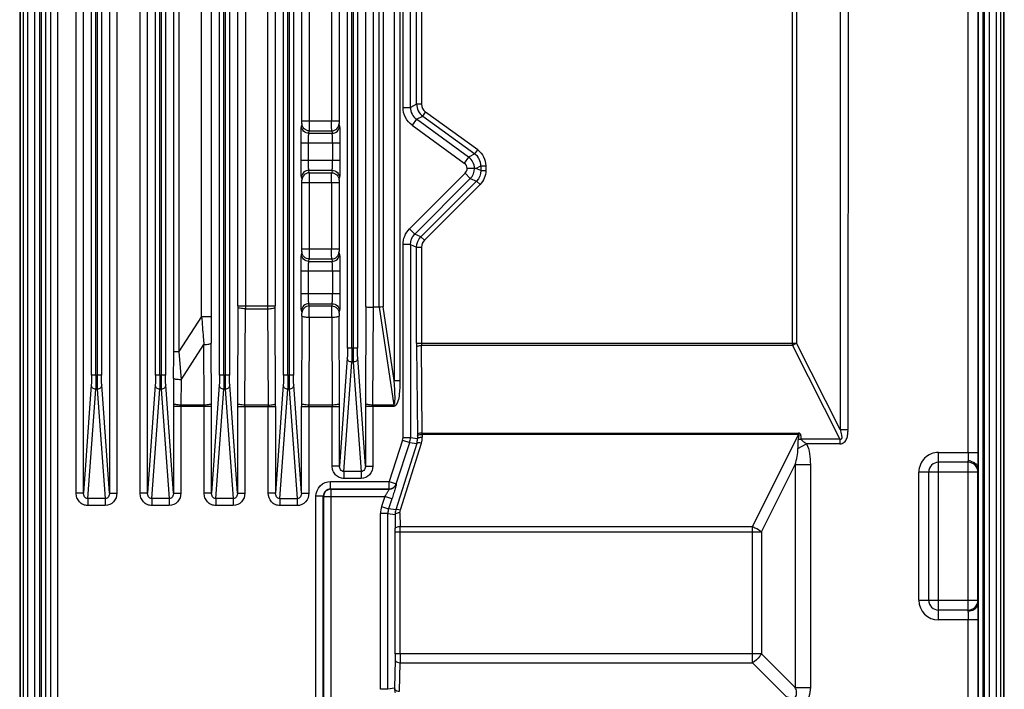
# Model space of a CAD drawing. Header units: inches. Extents: x 0 to 82.7, y 0 to 58.5.
# Tile 43 of 89: x 52.6 to 60.4, y 23.5 to 28.8. Entities that reach past the tile are written whole.
import ezdxf

# ---------------------------------------------------------------- set-up
doc = ezdxf.new("R2010")
doc.units = ezdxf.units.IN
doc.header["$LTSCALE"] = 4.547244
doc.header["$MEASUREMENT"] = 0
doc.layers.get('0').update_dxf_attribs({"linetype": 'CONTINUOUS'})

msp = doc.modelspace()

# ---------------------------------------------------------------- linework, layer by layer
at = {"color": 7, "linetype": 'CONTINUOUS'}
for p, q in [((52.5603, 34.5769), (52.5603, 22.589)), ((60.4343, 22.589), (60.4343, 34.5769)), ((52.5642, 33.4145), (52.5642, 20.2823)), ((52.5879, 33.4145), (52.5879, 20.2823)), ((52.6235, 33.4145), (52.6235, 20.2823)), ((60.3712, 20.2823), (60.3712, 33.4145)), ((60.4068, 20.2823), (60.4068, 33.4145)), ((60.4305, 20.2823), (60.4305, 33.4145)), ((52.6821, 20.812), (52.6821, 33.0816)), ((52.7175, 33.0816), (52.7175, 20.812)), ((52.7314, 33.0816), (52.7314, 20.812)), ((52.7668, 33.0816), (52.7668, 20.812)), ((60.2279, 20.812), (60.2279, 33.0816)), ((60.2633, 33.0816), (60.2633, 20.812)), ((60.2772, 20.812), (60.2772, 33.0816)), ((60.3126, 33.0816), (60.3126, 20.812)), ((52.8092, 22.6405), (52.8092, 31.2629)), ((52.8663, 22.6405), (52.8663, 31.2629)), ((53.0116, 25.0366), (53.0116, 31.2629)), ((53.0707, 25.0366), (53.0707, 31.2629)), ((53.1342, 25.9781), (53.1342, 31.2791)), ((53.1697, 25.9781), (53.1697, 31.2791)), ((53.1794, 31.2791), (53.1794, 25.9781)), ((53.2148, 31.2791), (53.2148, 25.9781)), ((53.2784, 31.2629), (53.2784, 25.0366)), ((53.3374, 31.2629), (53.3374, 25.0366)), ((53.5234, 25.0366), (53.5234, 31.2629)), ((53.5825, 25.0366), (53.5825, 31.2629)), ((53.6461, 25.9781), (53.6461, 31.2791)), ((53.6815, 25.9781), (53.6815, 31.2791)), ((53.6912, 31.2791), (53.6912, 25.9781)), ((53.7266, 31.2791), (53.7266, 25.9781)), ((54.1579, 25.9781), (54.1579, 31.2791)), ((54.1933, 25.9781), (54.1933, 31.2791)), ((54.203, 31.2791), (54.203, 25.9781)), ((54.2384, 31.2791), (54.2384, 25.9781)), ((54.6697, 25.9781), (54.6697, 31.2791)), ((54.7051, 25.9781), (54.7051, 31.2791)), ((54.7148, 31.2791), (54.7148, 25.9781)), ((54.7502, 31.2791), (54.7502, 25.9781)), ((55.1815, 26.1946), (55.1815, 31.2791)), ((55.2169, 26.1946), (55.2169, 31.2791)), ((55.2266, 31.2791), (55.2266, 26.1946)), ((55.262, 31.2791), (55.262, 26.1946)), ((55.6258, 28.1187), (55.6258, 31.2629)), ((55.6848, 28.1187), (55.6848, 31.2629)), ((55.5544, 30.5725), (55.5544, 25.9373)), ((55.6011, 30.5718), (55.6012, 25.9373)), ((53.7918, 26.1675), (53.7918, 30.5133)), ((53.8338, 30.5133), (53.8338, 26.1675)), ((54.0151, 26.4474), (54.0151, 30.458)), ((54.0912, 30.458), (54.0912, 26.4474)), ((54.306, 26.5323), (54.306, 30.424)), ((54.365, 30.424), (54.365, 26.5097)), ((55.3296, 26.5266), (55.3296, 30.424)), ((55.3887, 26.5209), (55.3887, 30.424)), ((55.4357, 26.5209), (55.4357, 30.424)), ((55.4671, 30.424), (55.4671, 26.5247)), ((54.543, 30.224), (54.543, 26.5323)), ((54.6021, 30.2321), (54.6021, 26.5323)), ((54.8178, 28.009), (54.8178, 30.1555)), ((54.8768, 28.009), (54.8768, 30.1555)), ((55.0549, 30.1555), (55.0549, 28.009)), ((55.1139, 30.1555), (55.1139, 28.009)), ((55.7345, 28.144), (55.7345, 29.3858)), ((55.7739, 29.3858), (55.7739, 28.144)), ((58.7394, 26.216), (58.7394, 29.4315)), ((58.7712, 29.4315), (58.7712, 26.2342)), ((59.1212, 29.3774), (59.1212, 25.5446)), ((59.1844, 29.3774), (59.1841, 25.5446)), ((60.1463, 25.3619), (60.1463, 28.9643)), ((60.225, 25.362), (60.225, 28.9643)), ((55.6258, 28.1187), (55.6848, 28.1187)), ((55.7345, 28.144), (55.6848, 28.1187)), ((55.7739, 28.144), (55.7345, 28.144)), ((55.7336, 28.0231), (55.7832, 28.0484)), ((55.7832, 28.0484), (55.8063, 28.0803)), ((55.7832, 28.0484), (56.1995, 27.7464)), ((56.2227, 27.7782), (55.8063, 28.0803)), ((54.8174, 27.9895), (54.8137, 27.9698)), ((55.1139, 28.009), (54.8178, 28.009)), ((55.118, 27.9698), (55.1143, 27.9895)), ((55.7336, 28.0231), (55.6989, 27.9753)), ((55.6989, 27.9753), (56.1152, 27.6733)), ((56.1499, 27.7211), (55.7336, 28.0231)), ((54.8727, 27.9113), (54.8764, 27.931)), ((54.8727, 27.9113), (55.059, 27.9113)), ((54.8764, 27.931), (55.0553, 27.931)), ((55.0553, 27.931), (55.059, 27.9113)), ((54.8106, 27.6934), (54.8106, 27.8333)), ((55.1211, 27.8333), (54.8106, 27.8333)), ((54.8696, 27.6934), (54.8696, 27.8333)), ((55.0621, 27.8333), (55.0621, 27.6934)), ((55.1211, 27.8333), (55.1211, 27.6934)), ((56.1499, 27.7211), (56.1152, 27.6733)), ((56.1995, 27.7464), (56.1499, 27.7211)), ((56.1995, 27.7464), (56.2227, 27.7782)), ((55.1211, 27.6934), (54.8106, 27.6934)), ((56.2073, 27.6299), (56.2483, 27.6508)), ((56.2483, 27.6508), (56.2483, 27.613)), ((56.2483, 27.6508), (56.2876, 27.6508)), ((56.2876, 27.6508), (56.2876, 27.613)), ((54.8764, 27.5957), (54.8727, 27.6154)), ((54.8727, 27.6154), (55.059, 27.6154)), ((54.8764, 27.5957), (55.0553, 27.5957)), ((55.059, 27.6154), (55.0553, 27.5957)), ((56.1223, 27.5918), (55.6777, 27.1472)), ((56.164, 27.5501), (56.1223, 27.5918)), ((56.1986, 27.6295), (56.1395, 27.6295)), ((56.2073, 27.6299), (56.1986, 27.6295)), ((56.2483, 27.613), (56.2073, 27.6299)), ((56.2483, 27.613), (56.2876, 27.613)), ((54.8137, 27.5569), (54.8174, 27.5372)), ((54.8178, 26.9853), (54.8178, 27.5177)), ((54.8178, 27.5177), (55.1139, 27.5177)), ((54.8768, 26.9853), (54.8768, 27.5177)), ((55.0549, 27.5177), (55.0549, 26.9853)), ((55.1139, 27.5177), (55.1139, 26.9853)), ((55.1143, 27.5372), (55.118, 27.5569)), ((55.7194, 27.1055), (56.164, 27.5501)), ((56.2137, 27.5295), (55.7691, 27.0849)), ((55.7969, 27.0571), (56.2415, 27.5017)), ((56.164, 27.5501), (56.2137, 27.5295)), ((56.2137, 27.5295), (56.2415, 27.5017)), ((55.7194, 27.1055), (55.6777, 27.1472)), ((55.7691, 27.0849), (55.7194, 27.1055)), ((55.6258, 25.4787), (55.6258, 27.022)), ((55.6848, 27.022), (55.6258, 27.022)), ((55.6848, 27.022), (55.6848, 25.4787)), ((55.6848, 27.022), (55.7345, 27.0014)), ((55.7691, 27.0849), (55.7969, 27.0571)), ((54.8174, 26.9658), (54.8137, 26.9462)), ((55.1139, 26.9853), (54.8178, 26.9853)), ((55.118, 26.9462), (55.1143, 26.9658)), ((55.7345, 26.2342), (55.7345, 27.0014)), ((55.7345, 27.0014), (55.7739, 27.0014)), ((55.7739, 27.0014), (55.7739, 26.2342)), ((54.8727, 26.8877), (54.8764, 26.9074)), ((54.8727, 26.8877), (55.059, 26.8877)), ((54.8764, 26.9074), (55.0553, 26.9074)), ((55.0553, 26.9074), (55.059, 26.8877)), ((54.8106, 26.6281), (54.8106, 26.8097)), ((55.1211, 26.8097), (54.8106, 26.8097)), ((54.8696, 26.6281), (54.8696, 26.8097)), ((55.0621, 26.8097), (55.0621, 26.6281)), ((55.1211, 26.8097), (55.1211, 26.6281)), ((55.1211, 26.6281), (54.8106, 26.6281)), ((54.876, 26.5324), (54.8727, 26.5501)), ((54.8727, 26.5501), (55.059, 26.5501)), ((55.059, 26.5501), (55.0557, 26.5324)), ((54.306, 26.521), (54.302, 25.7516)), ((54.306, 26.5323), (54.6021, 26.5323)), ((54.306, 26.5323), (54.306, 26.5212)), ((54.3611, 25.7403), (54.365, 26.5097)), ((54.365, 26.5097), (54.5431, 26.5097)), ((54.543, 26.5323), (54.547, 25.7403)), ((54.6021, 26.521), (54.6021, 26.5322)), ((54.606, 25.7516), (54.6021, 26.521)), ((54.8137, 26.4916), (54.817, 26.474)), ((54.876, 26.5324), (55.0557, 26.5324)), ((55.1147, 26.474), (55.118, 26.4916)), ((55.3296, 26.5266), (55.3257, 25.7516)), ((55.3847, 25.7403), (55.3887, 26.5209)), ((55.4357, 26.5209), (55.3887, 26.5209)), ((55.4356, 26.5209), (55.5512, 25.7403)), ((55.5544, 25.9373), (55.4671, 26.5247)), ((54.0151, 26.4474), (53.8338, 26.1675)), ((54.0151, 26.4474), (54.0912, 26.4474)), ((54.8174, 26.4507), (54.8139, 25.7516)), ((54.8765, 26.4394), (54.8729, 25.7403)), ((55.0552, 26.4394), (54.8765, 26.4394)), ((55.0552, 26.4394), (55.0588, 25.7403)), ((55.1179, 25.7516), (55.1143, 26.4507)), ((53.8503, 25.9421), (54.0327, 26.2237)), ((54.0352, 25.7403), (54.0327, 26.2237)), ((54.0942, 25.7516), (54.0918, 26.235)), ((55.7345, 26.2342), (58.7712, 26.2342)), ((59.1212, 25.5446), (58.7712, 26.2342)), ((53.7918, 26.1675), (53.8338, 26.1675)), ((53.8338, 26.1675), (53.8503, 25.9421)), ((55.262, 26.1946), (55.1815, 26.1946)), ((55.7345, 26.2188), (55.7346, 26.213)), ((55.7346, 26.213), (55.7346, 26.2066)), ((55.7346, 26.2066), (55.7406, 25.5045)), ((55.7799, 25.5167), (55.774, 26.216)), ((58.7394, 26.216), (55.774, 26.216)), ((58.7394, 26.216), (59.1195, 25.4671)), ((55.1801, 26.117), (55.1179, 25.2531)), ((55.1526, 25.209), (55.2155, 26.0837)), ((55.228, 26.0837), (55.2155, 26.0837)), ((55.228, 26.0837), (55.291, 25.209)), ((55.3256, 25.2531), (55.2635, 26.1169)), ((53.2148, 25.9781), (53.1342, 25.9781)), ((53.7266, 25.9781), (53.6461, 25.9781)), ((53.7913, 25.9534), (53.7902, 25.7516)), ((53.8503, 25.9421), (53.8493, 25.7403)), ((54.2384, 25.9781), (54.1579, 25.9781)), ((54.7502, 25.9781), (54.6697, 25.9781)), ((55.5544, 25.9373), (55.601, 25.9373)), ((53.1328, 25.9004), (53.0707, 25.0366)), ((53.1053, 24.9925), (53.1682, 25.8671)), ((53.1808, 25.8671), (53.1682, 25.8671)), ((53.1808, 25.8671), (53.2437, 24.9925)), ((53.2784, 25.0366), (53.2162, 25.9004)), ((53.6446, 25.9004), (53.5825, 25.0366)), ((53.6171, 24.9925), (53.68, 25.8671)), ((53.6926, 25.8671), (53.68, 25.8671)), ((53.6926, 25.8671), (53.7555, 24.9925)), ((53.7902, 25.0366), (53.728, 25.9004)), ((54.1564, 25.9004), (54.0943, 25.0366)), ((54.1289, 24.9925), (54.1919, 25.8671)), ((54.2044, 25.8671), (54.1919, 25.8671)), ((54.2044, 25.8671), (54.2673, 24.9925)), ((54.302, 25.0366), (54.2398, 25.9004)), ((54.6683, 25.9004), (54.6061, 25.0366)), ((54.6407, 24.9925), (54.7037, 25.8671)), ((54.7162, 25.8671), (54.7037, 25.8671)), ((54.7162, 25.8671), (54.7792, 24.9925)), ((54.8138, 25.0366), (54.7516, 25.9004)), ((53.7902, 25.729), (53.7902, 25.0366)), ((54.0943, 25.729), (53.7902, 25.729)), ((53.8492, 25.729), (53.8493, 25.7401)), ((53.8492, 25.729), (53.8492, 25.0366)), ((54.0352, 25.7403), (53.8493, 25.7403)), ((54.0352, 25.7403), (54.0352, 25.7291)), ((54.0353, 25.0366), (54.0353, 25.729)), ((54.0943, 25.0366), (54.0943, 25.729)), ((54.302, 25.729), (54.302, 25.0366)), ((54.302, 25.729), (54.6061, 25.729)), ((54.361, 25.729), (54.3611, 25.7401)), ((54.361, 25.729), (54.361, 25.0366)), ((54.547, 25.7403), (54.3611, 25.7403)), ((54.547, 25.7403), (54.547, 25.7291)), ((54.5471, 25.0366), (54.5471, 25.729)), ((54.6061, 25.729), (54.6061, 25.0366)), ((54.8138, 25.0366), (54.8138, 25.729)), ((54.8138, 25.729), (55.1179, 25.729)), ((54.8728, 25.729), (54.8729, 25.7401)), ((54.8728, 25.729), (54.8728, 25.0366)), ((55.0588, 25.7403), (54.8729, 25.7403)), ((55.0588, 25.7403), (55.0589, 25.7291)), ((55.0589, 25.2531), (55.0589, 25.729)), ((55.1179, 25.2531), (55.1179, 25.729)), ((55.3256, 25.729), (55.3256, 25.2531)), ((55.5512, 25.729), (55.3256, 25.729)), ((55.3846, 25.729), (55.3847, 25.7401)), ((55.3846, 25.729), (55.3846, 25.2531)), ((55.5512, 25.7403), (55.3847, 25.7403)), ((55.5512, 25.7403), (55.5512, 25.729)), ((55.7799, 25.5167), (58.7882, 25.5167)), ((55.7801, 25.5063), (55.78, 25.5167)), ((58.7882, 25.5063), (58.7882, 25.5167)), ((59.1212, 25.5446), (59.1841, 25.5446)), ((55.6229, 25.4604), (55.5147, 25.1294)), ((55.5708, 25.111), (55.679, 25.442)), ((55.605, 24.9037), (55.773, 25.435)), ((55.6229, 25.4604), (55.679, 25.442)), ((55.6848, 25.4787), (55.6258, 25.4787)), ((55.679, 25.442), (55.7356, 25.433)), ((55.7409, 25.4698), (55.6848, 25.4787)), ((55.7406, 25.5045), (55.7407, 25.4921)), ((55.7407, 25.4921), (55.7409, 25.4698)), ((55.7802, 25.5063), (58.7882, 25.5063)), ((55.7803, 25.484), (55.7802, 25.5063)), ((58.7882, 25.5063), (58.4208, 24.7693)), ((59.1195, 25.4671), (58.8111, 25.4671)), ((59.1195, 25.4671), (59.1195, 25.4306)), ((55.7356, 25.433), (55.5676, 24.9017)), ((58.7835, 25.3942), (58.8515, 25.4306)), ((59.1195, 25.4306), (58.8515, 25.4306)), ((59.9087, 25.3619), (60.1463, 25.3619)), ((59.9087, 24.0233), (59.9087, 25.3619)), ((60.1449, 25.2832), (59.9087, 25.2832)), ((60.1449, 24.0913), (60.1449, 25.2939)), ((55.1179, 25.2531), (55.0589, 25.2531)), ((55.1526, 25.209), (55.1526, 25.1535)), ((55.291, 25.209), (55.1526, 25.209)), ((55.291, 25.209), (55.291, 25.1535)), ((55.3256, 25.2531), (55.3846, 25.2531)), ((58.4933, 24.7266), (58.7623, 25.2662)), ((58.7623, 25.2662), (58.8832, 25.2662)), ((58.7623, 25.2662), (58.7623, 23.4847)), ((58.8832, 25.2662), (58.8832, 23.4847)), ((60.2237, 25.2044), (59.7512, 25.2044)), ((59.7512, 24.1808), (59.7512, 25.2044)), ((59.83, 24.1808), (59.83, 25.2044)), ((60.2237, 24.1593), (60.2237, 25.226)), ((55.047, 25.1294), (55.5147, 25.1294)), ((55.047, 25.0703), (55.047, 25.1294)), ((55.291, 25.1535), (55.1526, 25.1535)), ((55.5147, 25.1294), (55.5708, 25.111)), ((55.5147, 25.0703), (55.5147, 25.1294)), ((55.047, 25.0703), (55.5147, 25.0703)), ((55.047, 25.0703), (55.0489, 25.0685)), ((55.0489, 25.0685), (55.5161, 25.0685)), ((55.0489, 25.0685), (55.0489, 23.2739)), ((55.5147, 25.0703), (55.5161, 25.0685)), ((55.5708, 25.111), (55.5722, 25.1092)), ((53.0707, 25.0366), (53.0116, 25.0366)), ((53.1053, 24.9925), (53.1053, 24.937)), ((53.2437, 24.9925), (53.1053, 24.9925)), ((53.2437, 24.9925), (53.2437, 24.937)), ((53.2784, 25.0366), (53.3374, 25.0366)), ((53.5825, 25.0366), (53.5234, 25.0366)), ((53.6171, 24.9925), (53.6171, 24.937)), ((53.7555, 24.9925), (53.6171, 24.9925)), ((53.7555, 24.9925), (53.7555, 24.937)), ((53.7902, 25.0366), (53.8492, 25.0366)), ((54.0943, 25.0366), (54.0353, 25.0366)), ((54.1289, 24.9925), (54.1289, 24.937)), ((54.2673, 24.9925), (54.1289, 24.9925)), ((54.2673, 24.9925), (54.2673, 24.937)), ((54.302, 25.0366), (54.361, 25.0366)), ((54.6061, 25.0366), (54.5471, 25.0366)), ((54.6407, 24.9925), (54.6407, 24.937)), ((54.6407, 24.9925), (54.7792, 24.9925)), ((54.7792, 24.9925), (54.7792, 24.937)), ((54.8138, 25.0366), (54.8728, 25.0366)), ((54.988, 25.0113), (54.929, 25.0113)), ((54.929, 23.3311), (54.929, 25.0113)), ((54.9898, 25.0095), (54.988, 25.0113)), ((54.988, 23.3311), (54.988, 25.0113)), ((54.9898, 25.0095), (55.4806, 25.0095)), ((54.9898, 25.0095), (54.9898, 23.333)), ((55.4806, 25.0095), (55.4544, 24.9291)), ((55.5368, 24.9911), (55.4806, 25.0095)), ((55.5368, 24.9911), (55.5105, 24.9108)), ((53.2437, 24.937), (53.1053, 24.937)), ((53.7555, 24.937), (53.6171, 24.937)), ((54.2673, 24.937), (54.1289, 24.937)), ((54.7792, 24.937), (54.6407, 24.937)), ((55.4544, 24.9291), (55.5105, 24.9108)), ((55.5676, 24.9017), (55.5105, 24.9108)), ((55.5047, 24.8741), (55.4456, 24.8741)), ((55.4456, 23.4692), (55.4456, 24.8741)), ((55.5047, 24.8741), (55.562, 24.865)), ((55.5047, 23.4692), (55.5047, 24.8741)), ((55.562, 24.865), (55.5631, 24.7551)), ((55.6014, 24.8792), (55.6025, 24.7693)), ((55.5633, 24.7266), (58.4933, 24.7266)), ((55.5633, 23.7537), (55.5633, 24.7266)), ((55.6025, 24.7693), (58.4208, 24.7693)), ((55.6026, 23.7537), (55.6026, 24.7266)), ((58.4208, 23.6812), (58.4208, 24.7693)), ((58.4933, 24.7266), (58.4933, 23.7537)), ((59.7512, 24.1808), (60.2237, 24.1808)), ((60.1449, 24.1021), (59.9087, 24.1021)), ((60.225, 24.0233), (59.9087, 24.0233)), ((60.1463, 20.5807), (60.1463, 24.0233)), ((60.225, 20.5807), (60.225, 24.0233)), ((55.5628, 23.7054), (55.5582, 23.4772)), ((58.4933, 23.7537), (55.5633, 23.7537)), ((58.7623, 23.4847), (58.4933, 23.7537)), ((55.5976, 23.4531), (55.6022, 23.6812)), ((55.6022, 23.6812), (58.4208, 23.6812)), ((58.4208, 23.6812), (58.6898, 23.4122)), ((55.5047, 23.4692), (55.4456, 23.4692)), ((55.5582, 23.4772), (55.5047, 23.4692)), ((58.7623, 23.4847), (58.8832, 23.4847))]:
    msp.add_line(p, q, dxfattribs=at)
for centre, radius, start, end in [((55.8028, 28.1186), 0.118, 179.98295, 234.05654), ((55.8526, 28.144), 0.1181, 180.00101, 234.03847), ((55.8525, 28.144), 0.0787, 179.99091, 234.04796), ((56.0805, 27.6255), 0.1181, 1.95821, 54.03418), ((56.1303, 27.6509), 0.118, 359.98661, 54.05288), ((56.0806, 27.6255), 0.059, 3.90872, 54.04192), ((56.0806, 27.6336), 0.059, 314.99998, 356.0903), ((55.8526, 27.0014), 0.0787, 134.99933, 180.00066), ((95.9398, 26.4491), 41.8486, 180.00234, 180.29316), ((59.4649, 26.2342), 3.7304, 179.99985, 180.23609), ((57.061, 26.234), 1.2871, 179.98986, 180.80212), ((11.4335, 26.1705), 42.3583, 359.70628, 359.99591), ((58.2216, 25.7291), 4.4314, 179.7085, 180.00122), ((49.6634, 25.7291), 4.4309, 359.99876, 0.29151), ((58.7334, 25.7291), 4.4314, 179.7085, 180.00122), ((50.1579, 25.729), 4.4482, 359.99933, 0.29094), ((59.27, 25.729), 4.4562, 179.70932, 180.0004), ((50.687, 25.7291), 4.4309, 359.99876, 0.29151), ((59.757, 25.7291), 4.4314, 179.7085, 180.00122), ((55.5668, 25.4787), 0.059, 341.90272, 359.99993), ((55.566, 25.4788), 0.1188, 341.96188, 359.94086), ((55.6224, 25.4682), 0.1186, 342.71642, 0.74033), ((55.6228, 25.4823), 0.1574, 342.5074, 0.60412), ((58.8199, 26.1004), 0.6334, 267.01694, 269.20852), ((59.9087, 25.2044), 0.1575, 89.99995, 180), ((59.9087, 25.2044), 0.0787, 90, 180), ((60.1448, 25.203), 0.0909, 76.99343, 89.92191), ((60.1449, 25.2044), 0.0787, 0, 90), ((55.047, 25.0114), 0.059, 89.94221, 180.05779), ((55.0489, 25.0094), 0.0591, 90.04738, 179.95263), ((55.5147, 25.1294), 0.0591, 270.02087, 341.88187), ((55.516, 25.1276), 0.0591, 270.02048, 341.88227), ((55.624, 24.8739), 0.1784, 161.96701, 179.93573), ((55.6234, 24.874), 0.1188, 161.95573, 179.94702), ((55.6807, 24.8657), 0.1187, 162.34016, 180.33963), ((52.7525, 24.7271), 2.8108, 359.99056, 0.57091), ((49.3108, 24.7274), 6.2918, 359.99271, 0.38161), ((59.9087, 24.1808), 0.1575, 180, 270), ((59.9087, 24.1808), 0.0787, 180, 270), ((60.1449, 24.1808), 0.0787, 270, 360), ((59.8109, 24.0711), 0.3346, 2.60904, 3.47315), ((55.676, 23.4756), 0.1178, 179.22213, 196.19276)]:
    msp.add_arc(centre, radius, start, end, dxfattribs=at)
for points, knots in [([(55.6989, 27.9753), (55.6767, 27.9917), (55.6389, 28.035), (55.626, 28.0911), (55.6258, 28.1187)], [0, 0, 0, 0, 0.500002, 1, 1, 1, 1]), ([(54.8106, 27.8333), (54.8106, 27.8635), (54.8107, 27.9039), (54.8123, 27.9493), (54.8128, 27.9647), (54.8137, 27.9698)], [0, 0, 0, 0, 0.662263, 0.887205, 1, 1, 1, 1]), ([(54.8727, 27.9113), (54.8577, 27.9114), (54.8266, 27.9238), (54.8138, 27.9549), (54.8137, 27.9698)], [0, 0, 0, 0, 0.501655, 1, 1, 1, 1]), ([(54.8174, 27.9895), (54.8175, 27.9902), (54.8177, 27.9967), (54.8178, 28.0032), (54.8178, 28.009)], [0, 0, 0, 0, 0.118812, 1, 1, 1, 1]), ([(54.8764, 27.931), (54.8614, 27.931), (54.8302, 27.9434), (54.8174, 27.9745), (54.8174, 27.9895)], [0, 0, 0, 0, 0.501534, 1, 1, 1, 1]), ([(54.8764, 27.931), (54.8765, 27.9339), (54.8767, 27.9599), (54.8768, 27.9859), (54.8768, 28.009)], [0, 0, 0, 0, 0.11254, 1, 1, 1, 1]), ([(55.0553, 27.931), (55.0552, 27.9339), (55.055, 27.9599), (55.0549, 27.9859), (55.0549, 28.009)], [0, 0, 0, 0, 0.112532, 1, 1, 1, 1]), ([(55.0553, 27.931), (55.0703, 27.931), (55.1015, 27.9434), (55.1143, 27.9745), (55.1143, 27.9895)], [0, 0, 0, 0, 0.501662, 1, 1, 1, 1]), ([(55.059, 27.9113), (55.074, 27.9114), (55.1052, 27.9238), (55.1179, 27.9549), (55.118, 27.9698)], [0, 0, 0, 0, 0.50153, 1, 1, 1, 1]), ([(55.1139, 28.009), (55.1139, 28.0067), (55.114, 28.0002), (55.1137, 27.9936), (55.1143, 27.9895)], [0, 0, 0, 0, 0.349992, 1, 1, 1, 1]), ([(55.118, 27.9698), (55.1189, 27.9647), (55.1194, 27.9493), (55.121, 27.9039), (55.1211, 27.8635), (55.1211, 27.8333)], [0, 0, 0, 0, 0.112799, 0.337736, 1, 1, 1, 1]), ([(54.8696, 27.8333), (54.8697, 27.8506), (54.8697, 27.8737), (54.8714, 27.8996), (54.8718, 27.9085), (54.8727, 27.9113)], [0, 0, 0, 0, 0.661758, 0.886638, 1, 1, 1, 1]), ([(55.0621, 27.8333), (55.0621, 27.8506), (55.062, 27.8737), (55.0603, 27.8996), (55.0599, 27.9085), (55.059, 27.9113)], [0, 0, 0, 0, 0.661758, 0.886639, 1, 1, 1, 1]), ([(56.2227, 27.7782), (56.2424, 27.7637), (56.276, 27.7252), (56.2875, 27.6753), (56.2876, 27.6508)], [0, 0, 0, 0, 0.499999, 1, 1, 1, 1]), ([(54.8137, 27.5569), (54.8128, 27.562), (54.8123, 27.5774), (54.8107, 27.6228), (54.8106, 27.6632), (54.8106, 27.6934)], [0, 0, 0, 0, 0.112811, 0.337752, 1, 1, 1, 1]), ([(54.8727, 27.6154), (54.8718, 27.6182), (54.8714, 27.6271), (54.8697, 27.653), (54.8697, 27.6761), (54.8696, 27.6934)], [0, 0, 0, 0, 0.113352, 0.33822, 1, 1, 1, 1]), ([(55.059, 27.6154), (55.0599, 27.6182), (55.0603, 27.6271), (55.062, 27.653), (55.0621, 27.6761), (55.0621, 27.6934)], [0, 0, 0, 0, 0.113351, 0.33822, 1, 1, 1, 1]), ([(55.1211, 27.6934), (55.1211, 27.6632), (55.121, 27.6228), (55.1194, 27.5774), (55.1189, 27.562), (55.118, 27.5569)], [0, 0, 0, 0, 0.662255, 0.887194, 1, 1, 1, 1]), ([(54.8727, 27.6154), (54.8577, 27.6153), (54.8266, 27.6029), (54.8138, 27.5718), (54.8137, 27.5569)], [0, 0, 0, 0, 0.501529, 1, 1, 1, 1]), ([(54.8764, 27.5957), (54.8614, 27.5957), (54.8302, 27.5833), (54.8174, 27.5522), (54.8174, 27.5372)], [0, 0, 0, 0, 0.501662, 1, 1, 1, 1]), ([(54.8768, 27.5177), (54.8768, 27.5269), (54.8767, 27.5529), (54.8772, 27.5789), (54.8764, 27.5957)], [0, 0, 0, 0, 0.353663, 1, 1, 1, 1]), ([(55.0549, 27.5177), (55.0549, 27.5269), (55.055, 27.5529), (55.0545, 27.5789), (55.0553, 27.5957)], [0, 0, 0, 0, 0.353657, 1, 1, 1, 1]), ([(55.0553, 27.5957), (55.0703, 27.5957), (55.1015, 27.5833), (55.1143, 27.5522), (55.1143, 27.5372)], [0, 0, 0, 0, 0.501534, 1, 1, 1, 1]), ([(55.059, 27.6154), (55.074, 27.6153), (55.1052, 27.6029), (55.1179, 27.5718), (55.118, 27.5569)], [0, 0, 0, 0, 0.501661, 1, 1, 1, 1]), ([(56.2876, 27.613), (56.2875, 27.5925), (56.2796, 27.5511), (56.2559, 27.5162), (56.2415, 27.5017)], [0, 0, 0, 0, 0.5, 1, 1, 1, 1]), ([(54.8178, 27.5177), (54.8178, 27.52), (54.8177, 27.5265), (54.818, 27.5331), (54.8174, 27.5372)], [0, 0, 0, 0, 0.349907, 1, 1, 1, 1]), ([(55.1143, 27.5372), (55.1142, 27.5365), (55.114, 27.53), (55.1139, 27.5235), (55.1139, 27.5177)], [0, 0, 0, 0, 0.118475, 1, 1, 1, 1]), ([(55.6258, 27.022), (55.6259, 27.045), (55.6349, 27.0916), (55.6615, 27.1308), (55.6777, 27.1472)], [0, 0, 0, 0, 0.499999, 1, 1, 1, 1]), ([(54.8106, 26.8097), (54.8106, 26.8399), (54.8107, 26.8803), (54.8123, 26.9257), (54.8128, 26.9411), (54.8137, 26.9462)], [0, 0, 0, 0, 0.662263, 0.887205, 1, 1, 1, 1]), ([(54.8727, 26.8877), (54.8577, 26.8877), (54.8266, 26.9001), (54.8138, 26.9312), (54.8137, 26.9462)], [0, 0, 0, 0, 0.501655, 1, 1, 1, 1]), ([(54.8174, 26.9658), (54.8175, 26.9666), (54.8177, 26.9731), (54.8178, 26.9796), (54.8178, 26.9853)], [0, 0, 0, 0, 0.118812, 1, 1, 1, 1]), ([(54.8764, 26.9074), (54.8614, 26.9074), (54.8302, 26.9198), (54.8174, 26.9509), (54.8174, 26.9658)], [0, 0, 0, 0, 0.501534, 1, 1, 1, 1]), ([(54.8764, 26.9074), (54.8765, 26.9103), (54.8767, 26.9363), (54.8768, 26.9623), (54.8768, 26.9853)], [0, 0, 0, 0, 0.11254, 1, 1, 1, 1]), ([(55.0553, 26.9074), (55.0552, 26.9103), (55.055, 26.9363), (55.0549, 26.9623), (55.0549, 26.9853)], [0, 0, 0, 0, 0.112532, 1, 1, 1, 1]), ([(55.0553, 26.9074), (55.0703, 26.9074), (55.1015, 26.9198), (55.1143, 26.9509), (55.1143, 26.9658)], [0, 0, 0, 0, 0.501662, 1, 1, 1, 1]), ([(55.059, 26.8877), (55.074, 26.8877), (55.1052, 26.9001), (55.1179, 26.9312), (55.118, 26.9462)], [0, 0, 0, 0, 0.50153, 1, 1, 1, 1]), ([(55.1139, 26.9853), (55.1139, 26.9831), (55.114, 26.9766), (55.1137, 26.97), (55.1143, 26.9658)], [0, 0, 0, 0, 0.349992, 1, 1, 1, 1]), ([(55.118, 26.9462), (55.1189, 26.9411), (55.1194, 26.9257), (55.121, 26.8803), (55.1211, 26.8399), (55.1211, 26.8097)], [0, 0, 0, 0, 0.112799, 0.337736, 1, 1, 1, 1]), ([(54.8696, 26.8097), (54.8697, 26.8269), (54.8697, 26.8501), (54.8714, 26.8759), (54.8718, 26.8849), (54.8727, 26.8877)], [0, 0, 0, 0, 0.661758, 0.886638, 1, 1, 1, 1]), ([(55.0621, 26.8097), (55.0621, 26.8269), (55.062, 26.8501), (55.0603, 26.8759), (55.0599, 26.8849), (55.059, 26.8877)], [0, 0, 0, 0, 0.661758, 0.886639, 1, 1, 1, 1]), ([(54.8137, 26.4916), (54.8128, 26.4967), (54.8123, 26.5121), (54.8107, 26.5575), (54.8106, 26.5979), (54.8106, 26.6281)], [0, 0, 0, 0, 0.112811, 0.337752, 1, 1, 1, 1]), ([(54.8727, 26.5501), (54.8718, 26.5529), (54.8714, 26.5618), (54.8697, 26.5877), (54.8697, 26.6108), (54.8696, 26.6281)], [0, 0, 0, 0, 0.113352, 0.33822, 1, 1, 1, 1]), ([(55.059, 26.5501), (55.0599, 26.5529), (55.0603, 26.5618), (55.062, 26.5877), (55.0621, 26.6108), (55.0621, 26.6281)], [0, 0, 0, 0, 0.113351, 0.33822, 1, 1, 1, 1]), ([(55.1211, 26.6281), (55.1211, 26.5979), (55.121, 26.5575), (55.1194, 26.5121), (55.1189, 26.4967), (55.118, 26.4916)], [0, 0, 0, 0, 0.662255, 0.887194, 1, 1, 1, 1]), ([(54.8727, 26.5501), (54.8577, 26.55), (54.8266, 26.5376), (54.8138, 26.5065), (54.8137, 26.4916)], [0, 0, 0, 0, 0.501529, 1, 1, 1, 1]), ([(55.059, 26.5501), (55.074, 26.55), (55.1052, 26.5376), (55.1179, 26.5065), (55.118, 26.4916)], [0, 0, 0, 0, 0.501661, 1, 1, 1, 1]), ([(54.365, 26.5097), (54.3576, 26.5097), (54.3439, 26.5102), (54.3253, 26.5125), (54.3136, 26.5152), (54.3063, 26.5188), (54.306, 26.521)], [0, 0, 0, 0, 0.363206, 0.675228, 0.89377, 1, 1, 1, 1]), ([(54.5431, 26.5097), (54.5505, 26.5097), (54.5642, 26.5102), (54.5828, 26.5125), (54.5945, 26.5152), (54.6018, 26.5188), (54.6021, 26.521)], [0, 0, 0, 0, 0.363206, 0.675228, 0.89377, 1, 1, 1, 1]), ([(54.876, 26.5324), (54.861, 26.5324), (54.8298, 26.52), (54.817, 26.4889), (54.817, 26.474)], [0, 0, 0, 0, 0.501661, 1, 1, 1, 1]), ([(54.8174, 26.4507), (54.8174, 26.4533), (54.8173, 26.4611), (54.8177, 26.4689), (54.817, 26.474)], [0, 0, 0, 0, 0.337165, 1, 1, 1, 1]), ([(54.8765, 26.4394), (54.8765, 26.4596), (54.8762, 26.4907), (54.8766, 26.5217), (54.876, 26.5324)], [0, 0, 0, 0, 0.653168, 1, 1, 1, 1]), ([(55.0552, 26.4394), (55.0552, 26.4596), (55.0555, 26.4907), (55.0552, 26.5217), (55.0557, 26.5324)], [0, 0, 0, 0, 0.653162, 1, 1, 1, 1]), ([(55.0557, 26.5324), (55.0707, 26.5324), (55.1019, 26.52), (55.1147, 26.4889), (55.1147, 26.474)], [0, 0, 0, 0, 0.501533, 1, 1, 1, 1]), ([(55.1147, 26.474), (55.1146, 26.473), (55.1143, 26.4653), (55.1143, 26.4575), (55.1143, 26.4507)], [0, 0, 0, 0, 0.122102, 1, 1, 1, 1]), ([(55.3296, 26.5266), (55.3301, 26.5249), (55.3381, 26.5242), (55.3488, 26.522), (55.3677, 26.5213), (55.3813, 26.5209), (55.3887, 26.5209)], [0, 0, 0, 0, 0.08984, 0.307711, 0.626389, 1, 1, 1, 1]), ([(55.4671, 26.5247), (55.4651, 26.5243), (55.4546, 26.5226), (55.4441, 26.5214), (55.4357, 26.5209)], [0, 0, 0, 0, 0.200849, 1, 1, 1, 1]), ([(54.0151, 26.4474), (54.0192, 26.3913), (54.0251, 26.3167), (54.0312, 26.2422), (54.0327, 26.2237)], [0, 0, 0, 0, 0.752079, 1, 1, 1, 1]), ([(54.8765, 26.4394), (54.869, 26.4394), (54.8554, 26.4399), (54.8368, 26.4423), (54.825, 26.445), (54.8177, 26.4485), (54.8174, 26.4507)], [0, 0, 0, 0, 0.363147, 0.67509, 0.893715, 1, 1, 1, 1]), ([(55.1143, 26.4507), (55.114, 26.4485), (55.1067, 26.445), (55.095, 26.4423), (55.0764, 26.4399), (55.0627, 26.4394), (55.0552, 26.4394)], [0, 0, 0, 0, 0.106203, 0.324635, 0.636686, 1, 1, 1, 1]), ([(54.0327, 26.2237), (54.0402, 26.2237), (54.0538, 26.2242), (54.0724, 26.2266), (54.0842, 26.2293), (54.0915, 26.2329), (54.0918, 26.235)], [0, 0, 0, 0, 0.363206, 0.675228, 0.89377, 1, 1, 1, 1]), ([(58.7712, 26.2342), (58.7688, 26.2325), (58.7587, 26.2257), (58.7479, 26.2199), (58.7394, 26.216)], [0, 0, 0, 0, 0.236974, 1, 1, 1, 1]), ([(55.1815, 26.1946), (55.1815, 26.1864), (55.1813, 26.1605), (55.1813, 26.1345), (55.1801, 26.117)], [0, 0, 0, 0, 0.319658, 1, 1, 1, 1]), ([(55.2169, 26.1946), (55.2169, 26.1828), (55.2167, 26.1458), (55.2168, 26.1088), (55.2155, 26.0837)], [0, 0, 0, 0, 0.31999, 1, 1, 1, 1]), ([(55.2266, 26.1946), (55.2266, 26.1828), (55.2268, 26.1458), (55.2267, 26.1088), (55.228, 26.0837)], [0, 0, 0, 0, 0.31999, 1, 1, 1, 1]), ([(55.2635, 26.1169), (55.2632, 26.121), (55.2621, 26.1469), (55.262, 26.1728), (55.262, 26.1946)], [0, 0, 0, 0, 0.156477, 1, 1, 1, 1]), ([(55.7346, 26.2066), (55.735, 26.2079), (55.74, 26.2094), (55.7514, 26.2154), (55.7647, 26.2158), (55.774, 26.216)], [0, 0, 0, 0, 0.097178, 0.324219, 1, 1, 1, 1]), ([(55.2155, 26.0837), (55.2065, 26.0837), (55.1883, 26.0904), (55.1801, 26.1084), (55.1801, 26.1169)], [0, 0, 0, 0, 0.510803, 1, 1, 1, 1]), ([(55.2635, 26.1169), (55.2634, 26.1084), (55.2552, 26.0904), (55.237, 26.0837), (55.228, 26.0837)], [0, 0, 0, 0, 0.489199, 1, 1, 1, 1]), ([(53.1342, 25.9781), (53.1342, 25.9698), (53.1341, 25.9439), (53.134, 25.918), (53.1328, 25.9004)], [0, 0, 0, 0, 0.319658, 1, 1, 1, 1]), ([(53.1697, 25.9781), (53.1697, 25.9663), (53.1695, 25.9293), (53.1695, 25.8922), (53.1682, 25.8671)], [0, 0, 0, 0, 0.31999, 1, 1, 1, 1]), ([(53.1794, 25.9781), (53.1794, 25.9663), (53.1796, 25.9293), (53.1795, 25.8922), (53.1808, 25.8671)], [0, 0, 0, 0, 0.31999, 1, 1, 1, 1]), ([(53.2162, 25.9004), (53.2159, 25.9045), (53.2149, 25.9303), (53.2148, 25.9562), (53.2148, 25.9781)], [0, 0, 0, 0, 0.156477, 1, 1, 1, 1]), ([(53.6461, 25.9781), (53.646, 25.9698), (53.6459, 25.9439), (53.6458, 25.918), (53.6446, 25.9004)], [0, 0, 0, 0, 0.319658, 1, 1, 1, 1]), ([(53.6815, 25.9781), (53.6815, 25.9663), (53.6813, 25.9293), (53.6813, 25.8922), (53.68, 25.8671)], [0, 0, 0, 0, 0.31999, 1, 1, 1, 1]), ([(53.6912, 25.9781), (53.6912, 25.9663), (53.6914, 25.9293), (53.6913, 25.8922), (53.6926, 25.8671)], [0, 0, 0, 0, 0.31999, 1, 1, 1, 1]), ([(53.728, 25.9004), (53.7277, 25.9045), (53.7267, 25.9303), (53.7266, 25.9562), (53.7266, 25.9781)], [0, 0, 0, 0, 0.156477, 1, 1, 1, 1]), ([(53.8503, 25.9421), (53.8429, 25.9421), (53.8292, 25.9426), (53.8106, 25.945), (53.7988, 25.9477), (53.7915, 25.9512), (53.7913, 25.9534)], [0, 0, 0, 0, 0.363154, 0.675092, 0.893716, 1, 1, 1, 1]), ([(54.1579, 25.9781), (54.1579, 25.9698), (54.1577, 25.9439), (54.1576, 25.918), (54.1564, 25.9004)], [0, 0, 0, 0, 0.319658, 1, 1, 1, 1]), ([(54.1933, 25.9781), (54.1933, 25.9663), (54.1931, 25.9293), (54.1932, 25.8922), (54.1919, 25.8671)], [0, 0, 0, 0, 0.31999, 1, 1, 1, 1]), ([(54.203, 25.9781), (54.203, 25.9663), (54.2032, 25.9293), (54.2031, 25.8922), (54.2044, 25.8671)], [0, 0, 0, 0, 0.31999, 1, 1, 1, 1]), ([(54.2398, 25.9004), (54.2396, 25.9045), (54.2385, 25.9303), (54.2384, 25.9562), (54.2384, 25.9781)], [0, 0, 0, 0, 0.156477, 1, 1, 1, 1]), ([(54.6697, 25.9781), (54.6697, 25.9698), (54.6695, 25.9439), (54.6694, 25.918), (54.6683, 25.9004)], [0, 0, 0, 0, 0.319658, 1, 1, 1, 1]), ([(54.7051, 25.9781), (54.7051, 25.9663), (54.7049, 25.9293), (54.705, 25.8922), (54.7037, 25.8671)], [0, 0, 0, 0, 0.31999, 1, 1, 1, 1]), ([(54.7148, 25.9781), (54.7148, 25.9663), (54.715, 25.9293), (54.7149, 25.8922), (54.7162, 25.8671)], [0, 0, 0, 0, 0.31999, 1, 1, 1, 1]), ([(54.7516, 25.9004), (54.7514, 25.9045), (54.7503, 25.9303), (54.7502, 25.9562), (54.7502, 25.9781)], [0, 0, 0, 0, 0.156477, 1, 1, 1, 1]), ([(55.6012, 25.9373), (55.6014, 25.8999), (55.5986, 25.8418), (55.5884, 25.7738), (55.5688, 25.7306), (55.5512, 25.729)], [0, 0, 0, 0, 0.50703, 0.760439, 1, 1, 1, 1]), ([(55.5512, 25.7403), (55.5552, 25.7401), (55.5589, 25.7512), (55.561, 25.7658), (55.562, 25.7876), (55.5619, 25.8123), (55.5609, 25.8458), (55.5585, 25.8874), (55.5559, 25.9207), (55.5544, 25.9373)], [0, 0, 0, 0, 0.059907, 0.122621, 0.247934, 0.373284, 0.498638, 0.749318, 1, 1, 1, 1]), ([(53.1682, 25.8671), (53.1593, 25.8672), (53.1411, 25.8739), (53.1329, 25.8919), (53.1328, 25.9004)], [0, 0, 0, 0, 0.510803, 1, 1, 1, 1]), ([(53.2162, 25.9004), (53.2161, 25.8919), (53.208, 25.8739), (53.1897, 25.8672), (53.1808, 25.8671)], [0, 0, 0, 0, 0.489199, 1, 1, 1, 1]), ([(53.68, 25.8671), (53.6711, 25.8672), (53.6529, 25.8739), (53.6447, 25.8919), (53.6446, 25.9004)], [0, 0, 0, 0, 0.510803, 1, 1, 1, 1]), ([(53.728, 25.9004), (53.7279, 25.8919), (53.7198, 25.8739), (53.7015, 25.8672), (53.6926, 25.8671)], [0, 0, 0, 0, 0.489199, 1, 1, 1, 1]), ([(54.1919, 25.8671), (54.1829, 25.8672), (54.1647, 25.8739), (54.1565, 25.8919), (54.1564, 25.9004)], [0, 0, 0, 0, 0.510803, 1, 1, 1, 1]), ([(54.2398, 25.9004), (54.2398, 25.8919), (54.2316, 25.8739), (54.2134, 25.8672), (54.2044, 25.8671)], [0, 0, 0, 0, 0.489199, 1, 1, 1, 1]), ([(54.7037, 25.8671), (54.6947, 25.8672), (54.6765, 25.8739), (54.6683, 25.8919), (54.6683, 25.9004)], [0, 0, 0, 0, 0.510803, 1, 1, 1, 1]), ([(54.7516, 25.9004), (54.7516, 25.8919), (54.7434, 25.8739), (54.7252, 25.8672), (54.7162, 25.8671)], [0, 0, 0, 0, 0.489199, 1, 1, 1, 1]), ([(53.8493, 25.7403), (53.8418, 25.7403), (53.8282, 25.7409), (53.8096, 25.7432), (53.7978, 25.7459), (53.7905, 25.7495), (53.7902, 25.7516)], [0, 0, 0, 0, 0.363206, 0.675228, 0.89377, 1, 1, 1, 1]), ([(54.0942, 25.7516), (54.0939, 25.7495), (54.0867, 25.7459), (54.0749, 25.7432), (54.0563, 25.7409), (54.0426, 25.7403), (54.0352, 25.7403)], [0, 0, 0, 0, 0.106229, 0.324771, 0.636794, 1, 1, 1, 1]), ([(54.3611, 25.7403), (54.3537, 25.7403), (54.34, 25.7409), (54.3214, 25.7432), (54.3096, 25.7459), (54.3023, 25.7495), (54.302, 25.7516)], [0, 0, 0, 0, 0.363206, 0.675228, 0.89377, 1, 1, 1, 1]), ([(54.547, 25.7403), (54.5544, 25.7403), (54.5681, 25.7409), (54.5867, 25.7432), (54.5985, 25.7459), (54.6058, 25.7495), (54.606, 25.7516)], [0, 0, 0, 0, 0.363154, 0.675092, 0.893716, 1, 1, 1, 1]), ([(54.8729, 25.7403), (54.8655, 25.7403), (54.8518, 25.7409), (54.8332, 25.7432), (54.8214, 25.7459), (54.8141, 25.7495), (54.8139, 25.7516)], [0, 0, 0, 0, 0.363206, 0.675228, 0.89377, 1, 1, 1, 1]), ([(55.1179, 25.7516), (55.1176, 25.7495), (55.1103, 25.7459), (55.0985, 25.7432), (55.0799, 25.7409), (55.0662, 25.7403), (55.0588, 25.7403)], [0, 0, 0, 0, 0.106229, 0.324772, 0.636794, 1, 1, 1, 1]), ([(55.3847, 25.7403), (55.3773, 25.7403), (55.3636, 25.7409), (55.345, 25.7432), (55.3332, 25.7459), (55.3259, 25.7495), (55.3257, 25.7516)], [0, 0, 0, 0, 0.363206, 0.675228, 0.89377, 1, 1, 1, 1]), ([(55.7799, 25.5167), (55.7707, 25.5166), (55.7585, 25.5155), (55.741, 25.5094), (55.7406, 25.5045)], [0, 0, 0, 0, 0.65506, 1, 1, 1, 1]), ([(58.8111, 25.4671), (58.8112, 25.477), (58.8106, 25.492), (58.8037, 25.5115), (58.7933, 25.5167), (58.7882, 25.5167)], [0, 0, 0, 0, 0.497294, 0.747255, 1, 1, 1, 1]), ([(59.1212, 25.5446), (59.1235, 25.5373), (59.1277, 25.5225), (59.132, 25.5038), (59.1343, 25.4884), (59.1349, 25.4776), (59.133, 25.4635), (59.1227, 25.4651), (59.1195, 25.4671)], [0, 0, 0, 0, 0.251142, 0.50235, 0.628041, 0.753904, 0.878557, 1, 1, 1, 1]), ([(59.1195, 25.4306), (59.1316, 25.4307), (59.1571, 25.4389), (59.1758, 25.4723), (59.1842, 25.5078), (59.1845, 25.5324), (59.1841, 25.5446)], [0, 0, 0, 0, 0.248386, 0.497799, 0.748909, 1, 1, 1, 1]), ([(55.773, 25.435), (55.7649, 25.4372), (55.7535, 25.4396), (55.7373, 25.4372), (55.7356, 25.433)], [0, 0, 0, 0, 0.646716, 1, 1, 1, 1]), ([(55.7407, 25.4921), (55.741, 25.4972), (55.7578, 25.5052), (55.7708, 25.5062), (55.7801, 25.5063)], [0, 0, 0, 0, 0.357415, 1, 1, 1, 1]), ([(55.7409, 25.4698), (55.7413, 25.4749), (55.7581, 25.4828), (55.771, 25.4839), (55.7803, 25.484)], [0, 0, 0, 0, 0.357414, 1, 1, 1, 1]), ([(58.7869, 25.4679), (58.7879, 25.4713), (58.7909, 25.4812), (58.7968, 25.5102), (58.7882, 25.5063)], [0, 0, 0, 0, 0.275469, 1, 1, 1, 1]), ([(58.8515, 25.4306), (58.8439, 25.4359), (58.8323, 25.444), (58.8183, 25.4551), (58.8115, 25.4626), (58.8111, 25.4671)], [0, 0, 0, 0, 0.50634, 0.757987, 1, 1, 1, 1]), ([(60.1463, 25.3619), (60.1463, 25.3552), (60.1461, 25.3325), (60.1459, 25.3098), (60.1449, 25.2939)], [0, 0, 0, 0, 0.298138, 1, 1, 1, 1]), ([(60.1463, 25.3619), (60.1562, 25.3619), (60.1746, 25.3621), (60.1988, 25.3615), (60.2149, 25.3626), (60.223, 25.3612), (60.225, 25.362)], [0, 0, 0, 0, 0.378715, 0.701013, 0.918917, 1, 1, 1, 1]), ([(60.2237, 25.226), (60.2239, 25.2344), (60.2248, 25.2798), (60.225, 25.3251), (60.225, 25.362)], [0, 0, 0, 0, 0.186423, 1, 1, 1, 1]), ([(60.1928, 25.2799), (60.2019, 25.2739), (60.2175, 25.2581), (60.2236, 25.2364), (60.2237, 25.226)], [0, 0, 0, 0, 0.512972, 1, 1, 1, 1]), ([(55.1526, 25.1535), (55.14, 25.1536), (55.1145, 25.1589), (55.0835, 25.1821), (55.0631, 25.2151), (55.0593, 25.2406), (55.0589, 25.2531)], [0, 0, 0, 0, 0.24982, 0.499487, 0.749806, 1, 1, 1, 1]), ([(55.1526, 25.209), (55.1423, 25.2089), (55.1222, 25.2223), (55.1178, 25.2432), (55.1179, 25.2531)], [0, 0, 0, 0, 0.507339, 1, 1, 1, 1]), ([(55.3256, 25.2531), (55.3257, 25.2432), (55.3213, 25.2223), (55.3012, 25.2089), (55.291, 25.209)], [0, 0, 0, 0, 0.492638, 1, 1, 1, 1]), ([(55.3846, 25.2531), (55.3843, 25.2284), (55.3668, 25.1767), (55.3156, 25.1536), (55.291, 25.1535)], [0, 0, 0, 0, 0.50146, 1, 1, 1, 1]), ([(54.929, 25.0113), (54.9292, 25.0414), (54.9541, 25.1043), (55.0169, 25.1292), (55.047, 25.1294)], [0, 0, 0, 0, 0.499993, 1, 1, 1, 1]), ([(55.4806, 25.0095), (55.4852, 25.0162), (55.4934, 25.0293), (55.5031, 25.0452), (55.5093, 25.056), (55.5133, 25.0623), (55.5146, 25.0656), (55.5165, 25.0682), (55.5161, 25.0685)], [0, 0, 0, 0, 0.354703, 0.673463, 0.804831, 0.908189, 0.975301, 1, 1, 1, 1]), ([(55.5722, 25.1092), (55.5728, 25.1084), (55.5709, 25.1045), (55.5701, 25.0977), (55.5664, 25.0862), (55.5622, 25.0715), (55.5568, 25.0539), (55.5483, 25.0268), (55.5415, 25.0056), (55.5368, 24.9911)], [0, 0, 0, 0, 0.023731, 0.085223, 0.181568, 0.308322, 0.45967, 0.629511, 1, 1, 1, 1]), ([(53.1053, 24.937), (53.0927, 24.9371), (53.0672, 24.9424), (53.0362, 24.9656), (53.0159, 24.9986), (53.012, 25.024), (53.0116, 25.0366)], [0, 0, 0, 0, 0.24982, 0.499487, 0.749806, 1, 1, 1, 1]), ([(53.1053, 24.9925), (53.0951, 24.9924), (53.075, 25.0057), (53.0705, 25.0267), (53.0707, 25.0366)], [0, 0, 0, 0, 0.507339, 1, 1, 1, 1]), ([(53.2784, 25.0366), (53.2785, 25.0267), (53.274, 25.0057), (53.254, 24.9924), (53.2437, 24.9925)], [0, 0, 0, 0, 0.492638, 1, 1, 1, 1]), ([(53.3374, 25.0366), (53.337, 25.0119), (53.3196, 24.9602), (53.2683, 24.9371), (53.2437, 24.937)], [0, 0, 0, 0, 0.50146, 1, 1, 1, 1]), ([(53.6171, 24.937), (53.6046, 24.9371), (53.5791, 24.9424), (53.548, 24.9656), (53.5277, 24.9986), (53.5238, 25.024), (53.5234, 25.0366)], [0, 0, 0, 0, 0.24982, 0.499487, 0.749806, 1, 1, 1, 1]), ([(53.6171, 24.9925), (53.6069, 24.9924), (53.5868, 25.0057), (53.5824, 25.0267), (53.5825, 25.0366)], [0, 0, 0, 0, 0.507339, 1, 1, 1, 1]), ([(53.7902, 25.0366), (53.7903, 25.0267), (53.7858, 25.0057), (53.7658, 24.9924), (53.7555, 24.9925)], [0, 0, 0, 0, 0.492638, 1, 1, 1, 1]), ([(53.8492, 25.0366), (53.8489, 25.0119), (53.8314, 24.9602), (53.7801, 24.9371), (53.7555, 24.937)], [0, 0, 0, 0, 0.50146, 1, 1, 1, 1]), ([(54.1289, 24.937), (54.1164, 24.9371), (54.0909, 24.9424), (54.0599, 24.9656), (54.0395, 24.9986), (54.0356, 25.024), (54.0353, 25.0366)], [0, 0, 0, 0, 0.24982, 0.499487, 0.749806, 1, 1, 1, 1]), ([(54.1289, 24.9925), (54.1187, 24.9924), (54.0986, 25.0057), (54.0942, 25.0267), (54.0943, 25.0366)], [0, 0, 0, 0, 0.507339, 1, 1, 1, 1]), ([(54.302, 25.0366), (54.3021, 25.0267), (54.2977, 25.0057), (54.2776, 24.9924), (54.2673, 24.9925)], [0, 0, 0, 0, 0.492638, 1, 1, 1, 1]), ([(54.361, 25.0366), (54.3607, 25.0119), (54.3432, 24.9602), (54.2919, 24.9371), (54.2673, 24.937)], [0, 0, 0, 0, 0.50146, 1, 1, 1, 1]), ([(54.6407, 24.937), (54.6282, 24.9372), (54.6027, 24.9424), (54.5615, 24.9727), (54.5472, 25.0119), (54.5471, 25.0366)], [0, 0, 0, 0, 0.251935, 0.503992, 1, 1, 1, 1]), ([(54.6407, 24.9925), (54.6305, 24.9924), (54.6104, 25.0057), (54.606, 25.0267), (54.6061, 25.0366)], [0, 0, 0, 0, 0.507337, 1, 1, 1, 1]), ([(54.8728, 25.0366), (54.8726, 25.0119), (54.855, 24.9605), (54.8038, 24.9365), (54.7792, 24.937)], [0, 0, 0, 0, 0.50139, 1, 1, 1, 1]), ([(54.8138, 25.0366), (54.8139, 25.0267), (54.8095, 25.0057), (54.7894, 24.9924), (54.7792, 24.9925)], [0, 0, 0, 0, 0.492636, 1, 1, 1, 1]), ([(55.5676, 24.9017), (55.5693, 24.9059), (55.5856, 24.9083), (55.597, 24.9059), (55.605, 24.9037)], [0, 0, 0, 0, 0.353288, 1, 1, 1, 1]), ([(55.6014, 24.8792), (55.5921, 24.8791), (55.5792, 24.878), (55.5624, 24.8701), (55.562, 24.865)], [0, 0, 0, 0, 0.642586, 1, 1, 1, 1]), ([(55.5631, 24.7551), (55.5635, 24.7603), (55.5803, 24.7682), (55.5932, 24.7693), (55.6025, 24.7693)], [0, 0, 0, 0, 0.357414, 1, 1, 1, 1]), ([(58.4208, 24.7693), (58.4274, 24.7664), (58.4528, 24.7544), (58.477, 24.7396), (58.4933, 24.7266)], [0, 0, 0, 0, 0.259573, 1, 1, 1, 1]), ([(60.2237, 24.1593), (60.2236, 24.149), (60.2174, 24.1275), (60.2019, 24.1117), (60.1928, 24.1056)], [0, 0, 0, 0, 0.484488, 1, 1, 1, 1]), ([(60.225, 24.0233), (60.225, 24.0368), (60.2249, 24.0821), (60.2246, 24.1275), (60.2237, 24.1593)], [0, 0, 0, 0, 0.297223, 1, 1, 1, 1]), ([(60.1452, 24.0863), (60.1454, 24.0821), (60.1461, 24.0611), (60.1463, 24.0402), (60.1463, 24.0233)], [0, 0, 0, 0, 0.199355, 1, 1, 1, 1]), ([(55.5633, 23.7537), (55.5633, 23.7494), (55.5632, 23.7333), (55.5631, 23.7172), (55.5628, 23.7054)], [0, 0, 0, 0, 0.267895, 1, 1, 1, 1]), ([(55.5628, 23.7054), (55.5629, 23.7022), (55.5695, 23.6862), (55.5892, 23.6814), (55.6022, 23.6812)], [0, 0, 0, 0, 0.198451, 1, 1, 1, 1]), ([(55.6026, 23.7537), (55.6026, 23.7473), (55.6026, 23.7231), (55.6024, 23.6989), (55.6022, 23.6812)], [0, 0, 0, 0, 0.267901, 1, 1, 1, 1]), ([(58.4933, 23.7537), (58.4888, 23.7466), (58.4688, 23.7187), (58.4427, 23.6949), (58.4208, 23.6812)], [0, 0, 0, 0, 0.245802, 1, 1, 1, 1]), ([(55.5582, 23.4772), (55.5583, 23.474), (55.5649, 23.458), (55.5845, 23.4532), (55.5976, 23.4531)], [0, 0, 0, 0, 0.198459, 1, 1, 1, 1]), ([(58.6898, 23.4122), (58.7019, 23.4075), (58.725, 23.3988), (58.7726, 23.4019), (58.7756, 23.4494), (58.767, 23.4726), (58.7623, 23.4847)], [0, 0, 0, 0, 0.251255, 0.500169, 0.748746, 1, 1, 1, 1]), ([(58.8832, 23.4847), (58.8823, 23.4589), (58.8775, 23.4069), (58.837, 23.3374), (58.7676, 23.297), (58.7155, 23.2919), (58.6898, 23.2913)], [0, 0, 0, 0, 0.250618, 0.500194, 0.749672, 1, 1, 1, 1])]:
    msp.add_open_spline(points, degree=3, knots=knots, dxfattribs=at)
for points in [[(56.164, 27.5501), (56.1845, 27.5705), (56.1976, 27.6007), (56.1986, 27.6295)], [(56.2483, 27.613), (56.2483, 27.5829), (56.235, 27.5508), (56.2137, 27.5295)], [(55.6848, 27.022), (55.6848, 27.0521), (55.6981, 27.0842), (55.7194, 27.1055)], [(55.7345, 27.0014), (55.7345, 27.0315), (55.7478, 27.0636), (55.7691, 27.0849)], [(58.7869, 25.4679), (58.7807, 25.4441), (58.7821, 25.4188), (58.7835, 25.3942)], [(58.7623, 25.2662), (58.774, 25.3078), (58.7849, 25.351), (58.7835, 25.3942)], [(58.8515, 25.4306), (58.8773, 25.3811), (58.8833, 25.322), (58.8832, 25.2662)], [(60.1653, 25.2916), (60.175, 25.2894), (60.1844, 25.2854), (60.1928, 25.2799)], [(55.6014, 24.8792), (55.6013, 24.8874), (55.6025, 24.8958), (55.605, 24.9037)], [(60.1928, 24.1056), (60.1789, 24.0964), (60.1616, 24.0915), (60.1449, 24.0913)]]:
    msp.add_open_spline(points, degree=3, dxfattribs=at)

doc.saveas('drawing.dxf')
